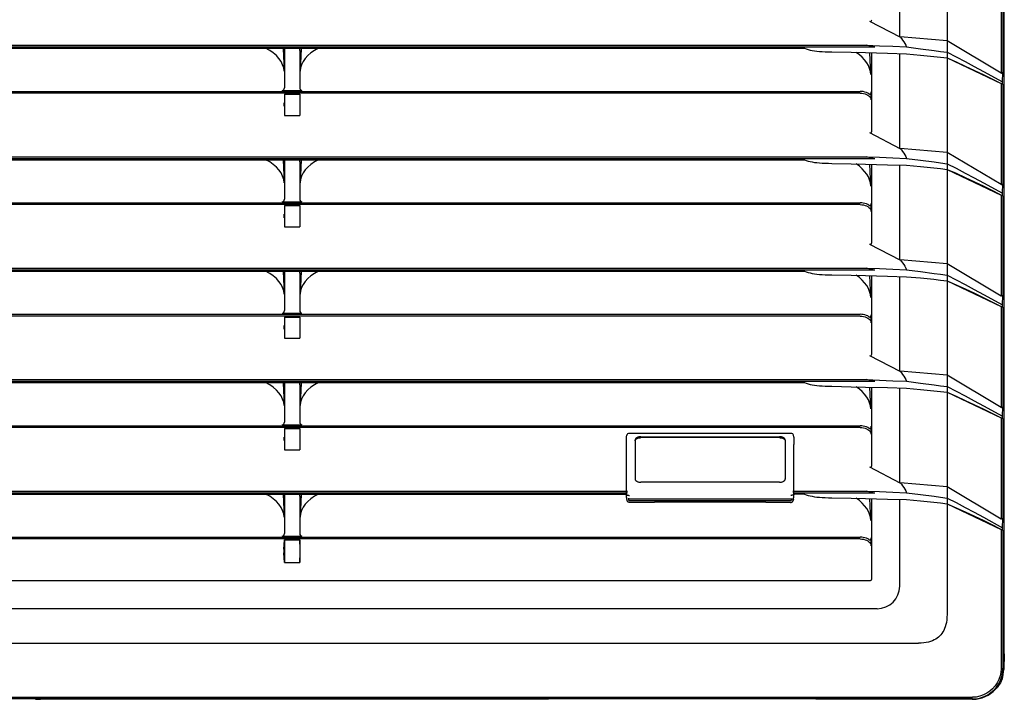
# Model space of a CAD drawing. Header units: inches. Extents: x 0 to 39.3, y 0 to 30.4.
# Tile 15 of 39: x 12 to 18.9, y 9.7 to 14.5. Entities that reach past the tile are written whole.
import ezdxf

# ---------------------------------------------------------------- set-up
doc = ezdxf.new("R2010")
doc.units = ezdxf.units.IN
doc.header["$LTSCALE"] = 2.160714
doc.header["$MEASUREMENT"] = 0
doc.layers.get('0').update_dxf_attribs({"linetype": 'CONTINUOUS'})

msp = doc.modelspace()

# ---------------------------------------------------------------- linework, layer by layer
at = {"color": 6, "linetype": 'Continuous'}
for p, q in [((18.5044, 19.1924), (18.5044, 10.3454)), ((18.9087, 10.2466), (18.9087, 18.8368)), ((18.1697, 14.4259), (18.1697, 15.0957)), ((18.8868, 14.8839), (18.8868, 14.1699)), ((18.8985, 14.8783), (18.8985, 14.1745)), ((17.9575, 14.5373), (18.1697, 14.4259)), ((18.1697, 14.4259), (18.1738, 14.4259)), ((18.5044, 14.3981), (18.1738, 14.4259)), ((18.8868, 14.1699), (18.5044, 14.3981)), ((17.9936, 14.3531), (9.7632, 14.3531)), ((9.8248, 14.3672), (17.932, 14.3672)), ((10.2598, 14.3459), (17.497, 14.3459)), ((13.8146, 14.3449), (13.8221, 14.1834)), ((13.824, 14.3307), (13.824, 14.0673)), ((13.9328, 14.3307), (13.9328, 14.0673)), ((13.9422, 14.3449), (13.9347, 14.1834)), ((17.932, 14.3672), (18.0261, 14.3637)), ((17.9936, 14.3531), (17.9731, 14.3577)), ((18.0261, 14.3637), (18.1217, 14.3597)), ((18.1217, 14.3597), (18.2189, 14.3551)), ((18.2189, 14.3551), (18.3175, 14.3429)), ((17.8279, 14.3173), (17.9285, 14.315)), ((17.9285, 14.315), (18.0842, 14.3108)), ((17.9659, 14.16), (17.9588, 14.3142)), ((17.9729, 13.7605), (17.9729, 14.3138)), ((18.0842, 14.3108), (18.2189, 14.3067)), ((18.1697, 13.6385), (18.1697, 14.3083)), ((18.4583, 14.2831), (18.5044, 14.2774)), ((18.5044, 14.2774), (18.8868, 14.0965)), ((18.7626, 14.1816), (18.8961, 14.1085)), ((18.8961, 14.1085), (18.8985, 14.1745)), ((13.809, 14.0484), (13.9478, 14.0484)), ((18.8868, 14.0965), (18.8868, 13.3824)), ((18.8967, 14.0918), (18.8961, 14.1085)), ((18.8976, 14.0915), (18.8978, 14.0913)), ((18.8978, 14.0913), (18.8981, 14.0911)), ((18.8985, 14.0909), (18.8981, 14.0911)), ((18.8985, 14.0909), (18.8985, 13.3871)), ((9.8669, 14.0413), (17.8899, 14.0413)), ((17.8899, 14.0286), (9.8669, 14.0286)), ((13.824, 14.0221), (13.9328, 14.0221)), ((13.824, 14.0221), (13.824, 13.8715)), ((13.9328, 14.0221), (13.9328, 13.8715)), ((17.9685, 14.0143), (17.9681, 14.0372)), ((13.8239, 13.8728), (13.824, 13.8715)), ((13.824, 13.8715), (13.9328, 13.8715)), ((13.9328, 13.8728), (13.9328, 13.8715)), ((17.9575, 13.7499), (18.1697, 13.6385)), ((18.1697, 13.6385), (18.1738, 13.6385)), ((18.5044, 13.6107), (18.1738, 13.6385)), ((17.9936, 13.5657), (9.7632, 13.5657)), ((9.8248, 13.5798), (17.932, 13.5798)), ((17.932, 13.5798), (18.0261, 13.5763)), ((17.9526, 13.575), (17.932, 13.5798)), ((17.9731, 13.5703), (17.9526, 13.575)), ((17.9936, 13.5657), (17.9731, 13.5703)), ((18.0261, 13.5763), (18.1217, 13.5723)), ((18.1217, 13.5723), (18.2189, 13.5677)), ((18.2189, 13.5677), (18.3175, 13.5555)), ((18.8868, 13.3824), (18.5044, 13.6107)), ((10.2598, 13.5585), (17.497, 13.5585)), ((13.8146, 13.5575), (13.8221, 13.396)), ((13.824, 13.5433), (13.824, 13.2799)), ((13.9328, 13.5433), (13.9328, 13.2799)), ((13.9422, 13.5575), (13.9347, 13.396)), ((17.8279, 13.5299), (17.9285, 13.5276)), ((17.9285, 13.5276), (18.0842, 13.5234)), ((17.9659, 13.3726), (17.9588, 13.5268)), ((17.9729, 12.9731), (17.9729, 13.5264)), ((18.0842, 13.5234), (18.2189, 13.5193)), ((18.1697, 12.8511), (18.1697, 13.5209)), ((18.4583, 13.4957), (18.5044, 13.49)), ((18.5044, 13.49), (18.8868, 13.3091)), ((18.7626, 13.3942), (18.8961, 13.3211)), ((18.8961, 13.3211), (18.8985, 13.3871)), ((18.8868, 13.3091), (18.8868, 12.595)), ((18.8967, 13.3044), (18.8961, 13.3211)), ((18.8976, 13.3041), (18.8978, 13.3039)), ((18.8978, 13.3039), (18.8981, 13.3037)), ((18.8985, 13.3035), (18.8981, 13.3037)), ((18.8985, 13.3035), (18.8985, 12.5997)), ((9.8669, 13.2539), (17.8899, 13.2539)), ((17.8899, 13.2412), (9.8669, 13.2412)), ((13.809, 13.261), (13.9478, 13.261)), ((13.824, 13.2347), (13.9328, 13.2347)), ((13.824, 13.2347), (13.824, 13.0841)), ((13.9328, 13.2347), (13.9328, 13.0841)), ((17.9685, 13.2269), (17.9681, 13.2498)), ((13.8239, 13.0854), (13.824, 13.0841)), ((13.824, 13.0841), (13.9328, 13.0841)), ((13.9328, 13.0854), (13.9328, 13.0841)), ((17.9575, 12.9625), (18.1697, 12.8511)), ((18.1697, 12.8511), (18.1738, 12.8511)), ((18.5044, 12.8233), (18.1738, 12.8511)), ((18.8868, 12.595), (18.5044, 12.8233)), ((17.9936, 12.7783), (9.7632, 12.7783)), ((9.8248, 12.7924), (17.932, 12.7924)), ((10.2598, 12.7711), (17.497, 12.7711)), ((13.8146, 12.7701), (13.8221, 12.6086)), ((13.824, 12.7559), (13.824, 12.4925)), ((13.9328, 12.7559), (13.9328, 12.4925)), ((13.9422, 12.7701), (13.9347, 12.6086)), ((17.8279, 12.7425), (17.9285, 12.7402)), ((17.9285, 12.7402), (18.0842, 12.736)), ((17.932, 12.7924), (18.0261, 12.7889)), ((17.9526, 12.7876), (17.932, 12.7924)), ((17.9731, 12.7828), (17.9526, 12.7876)), ((17.9659, 12.5852), (17.9588, 12.7394)), ((17.9729, 12.1857), (17.9729, 12.739)), ((17.9936, 12.7783), (17.9731, 12.7828)), ((18.0261, 12.7889), (18.1217, 12.7849)), ((18.0842, 12.736), (18.2189, 12.7319)), ((18.1217, 12.7849), (18.2189, 12.7803)), ((18.1697, 12.0637), (18.1697, 12.7335)), ((18.2189, 12.7803), (18.3175, 12.7681)), ((18.4583, 12.7083), (18.5044, 12.7026)), ((18.5044, 12.7026), (18.8868, 12.5217)), ((18.7626, 12.6068), (18.8961, 12.5337)), ((18.8961, 12.5337), (18.8985, 12.5997)), ((18.8868, 12.5217), (18.8868, 11.8076)), ((18.8967, 12.517), (18.8961, 12.5337)), ((9.8669, 12.4665), (17.8899, 12.4665)), ((17.8899, 12.4538), (9.8669, 12.4538)), ((13.809, 12.4736), (13.9478, 12.4736)), ((17.9685, 12.4395), (17.9681, 12.4624)), ((18.8976, 12.5167), (18.8978, 12.5165)), ((18.8978, 12.5165), (18.8981, 12.5163)), ((18.8985, 12.5161), (18.8981, 12.5163)), ((18.8985, 12.5161), (18.8985, 11.8123)), ((13.824, 12.4473), (13.9328, 12.4473)), ((13.824, 12.4473), (13.824, 12.2967)), ((13.9328, 12.4473), (13.9328, 12.2967)), ((13.8239, 12.298), (13.824, 12.2967)), ((13.824, 12.2967), (13.9328, 12.2967)), ((13.9328, 12.298), (13.9328, 12.2967)), ((17.9575, 12.1751), (18.1697, 12.0637)), ((18.1697, 12.0637), (18.1738, 12.0637)), ((18.5044, 12.0358), (18.1738, 12.0637)), ((18.8868, 11.8076), (18.5044, 12.0358)), ((17.9936, 11.9909), (9.7632, 11.9909)), ((9.8248, 12.005), (17.932, 12.005)), ((10.2598, 11.9837), (17.497, 11.9837)), ((13.8146, 11.9827), (13.8221, 11.8212)), ((13.824, 11.9685), (13.824, 11.7051)), ((13.9328, 11.9685), (13.9328, 11.7051)), ((13.9422, 11.9827), (13.9347, 11.8212)), ((17.932, 12.005), (18.0261, 12.0015)), ((17.9526, 12.0001), (17.932, 12.005)), ((17.9731, 11.9954), (17.9526, 12.0001)), ((17.9936, 11.9909), (17.9731, 11.9954)), ((18.0261, 12.0015), (18.1217, 11.9975)), ((18.1217, 11.9975), (18.2189, 11.9929)), ((18.2189, 11.9929), (18.3175, 11.9807)), ((17.8279, 11.9551), (17.9285, 11.9528)), ((17.9285, 11.9528), (18.0842, 11.9486)), ((17.9659, 11.7978), (17.9588, 11.952)), ((17.9729, 11.3983), (17.9729, 11.9516)), ((18.0842, 11.9486), (18.2189, 11.9445)), ((18.1697, 11.2763), (18.1697, 11.9461)), ((18.4583, 11.9209), (18.5044, 11.9152)), ((18.5044, 11.9152), (18.8868, 11.7343)), ((18.7626, 11.8194), (18.8961, 11.7463)), ((18.8961, 11.7463), (18.8985, 11.8123)), ((13.809, 11.6862), (13.9478, 11.6862)), ((18.8868, 11.7343), (18.8868, 11.0202)), ((18.8967, 11.7296), (18.8961, 11.7463)), ((18.8985, 11.7287), (18.8981, 11.7289)), ((18.8985, 11.7287), (18.8985, 11.0249)), ((9.8669, 11.6791), (17.8899, 11.6791)), ((17.8899, 11.6664), (9.8669, 11.6664)), ((13.824, 11.6599), (13.9328, 11.6599)), ((13.824, 11.6599), (13.824, 11.5093)), ((13.9328, 11.6599), (13.9328, 11.5093)), ((17.9685, 11.6521), (17.9681, 11.675)), ((13.8239, 11.5106), (13.824, 11.5093)), ((13.824, 11.5093), (13.9328, 11.5093)), ((13.9328, 11.5106), (13.9328, 11.5093)), ((17.9575, 11.3877), (18.1697, 11.2763)), ((18.1697, 11.2763), (18.1738, 11.2763)), ((18.5044, 11.2484), (18.1738, 11.2763)), ((16.2406, 11.2035), (9.7632, 11.2035)), ((9.8248, 11.2176), (16.2408, 11.2176)), ((17.4215, 11.2176), (17.932, 11.2176)), ((17.9936, 11.2035), (17.4217, 11.2035)), ((17.932, 11.2176), (18.0261, 11.2141)), ((17.9526, 11.2127), (17.932, 11.2176)), ((17.9731, 11.208), (17.9526, 11.2127)), ((17.9936, 11.2035), (17.9731, 11.208)), ((18.0261, 11.2141), (18.1217, 11.2101)), ((18.1217, 11.2101), (18.2189, 11.2055)), ((18.2189, 11.2055), (18.3175, 11.1933)), ((18.8868, 11.0202), (18.5044, 11.2484)), ((10.2598, 11.1963), (16.2406, 11.1963)), ((13.8146, 11.1953), (13.8221, 11.0338)), ((13.824, 11.1811), (13.824, 10.9176)), ((13.9328, 11.1811), (13.9328, 10.9176)), ((13.9422, 11.1953), (13.9347, 11.0338)), ((17.497, 11.1963), (17.4217, 11.1963)), ((17.8279, 11.1677), (17.9285, 11.1654)), ((17.9285, 11.1654), (18.0842, 11.1612)), ((17.9659, 11.0104), (17.9588, 11.1646)), ((17.9729, 10.6016), (17.9729, 11.1642)), ((18.0842, 11.1612), (18.2189, 11.1571)), ((18.1697, 10.5459), (18.1697, 11.1587)), ((18.4583, 11.1335), (18.5044, 11.1278)), ((18.5044, 11.1278), (18.8868, 10.9469)), ((18.7626, 11.032), (18.8961, 10.9589)), ((18.8961, 10.9589), (18.8985, 11.0249)), ((18.8868, 10.9469), (18.8868, 9.963)), ((18.8967, 10.9422), (18.8961, 10.9589)), ((18.8976, 10.9419), (18.8978, 10.9417)), ((18.8978, 10.9417), (18.8981, 10.9415)), ((18.8985, 10.9413), (18.8981, 10.9415)), ((18.8985, 10.9413), (18.8985, 9.9632)), ((9.8669, 10.8917), (17.8899, 10.8917)), ((17.8899, 10.879), (9.8669, 10.879)), ((13.809, 10.8988), (13.9478, 10.8988)), ((13.8207, 10.807), (13.824, 10.8725)), ((13.824, 10.8725), (13.9328, 10.8725)), ((13.824, 10.8725), (13.824, 10.7126)), ((13.9361, 10.807), (13.9328, 10.8725)), ((13.9328, 10.8725), (13.9328, 10.7126)), ((17.9685, 10.8646), (17.9681, 10.8876)), ((13.824, 10.7126), (13.8207, 10.7821)), ((13.9328, 10.7126), (13.9361, 10.7821)), ((13.824, 10.7126), (13.9328, 10.7126)), ((17.9578, 10.5829), (9.7989, 10.5829)), ((18.0098, 10.386), (9.747, 10.386)), ((9.4549, 10.1429), (18.3019, 10.1429)), ((18.9072, 10.0679), (18.9052, 9.9566)), ((18.8868, 9.963), (18.8985, 9.9632)), ((9.0725, 9.7605), (18.6843, 9.7605)), ((18.6841, 9.7488), (9.0727, 9.7488)), ((12.0666, 9.7479), (12.1016, 9.7463)), ((15.6902, 9.7479), (15.6552, 9.7463))]:
    msp.add_line(p, q, dxfattribs=at)
at = {"color": 7, "linetype": 'Continuous'}
for p, q in [((17.4005, 11.6251), (16.2618, 11.6251)), ((16.2408, 11.5454), (16.2413, 11.599)), ((16.2408, 11.2154), (16.2408, 11.5454)), ((16.2413, 11.599), (16.2421, 11.6137)), ((16.3012, 11.5777), (16.3012, 11.3033)), ((16.3015, 11.5714), (16.3015, 11.3006)), ((16.3405, 11.6014), (17.3217, 11.6014)), ((17.3217, 11.595), (16.3405, 11.595)), ((17.3608, 11.5714), (17.3608, 11.3006)), ((17.3611, 11.5777), (17.3611, 11.3033)), ((17.421, 11.599), (17.4201, 11.6137)), ((17.421, 11.599), (17.4215, 11.5454)), ((17.4215, 11.2154), (17.4215, 11.5454)), ((16.3012, 11.3033), (16.3012, 11.3027)), ((16.3012, 11.3027), (16.3014, 11.3006)), ((16.3014, 11.3006), (16.3022, 11.298)), ((17.3217, 11.2796), (16.3405, 11.2796)), ((17.3601, 11.298), (17.3609, 11.3006)), ((17.3609, 11.3006), (17.3611, 11.3027)), ((17.3611, 11.3027), (17.3611, 11.3033)), ((16.2415, 11.2197), (16.2406, 11.1925)), ((16.2408, 11.2154), (16.2406, 11.2105)), ((16.2406, 11.1925), (16.2406, 11.2105)), ((17.4217, 11.1925), (17.4208, 11.2198)), ((17.4217, 11.2105), (17.4215, 11.2154)), ((17.4217, 11.1925), (17.4217, 11.2105)), ((16.2406, 11.1925), (16.2406, 11.1925)), ((16.2412, 11.175), (16.2406, 11.1925)), ((16.2406, 11.1925), (16.2406, 11.1925)), ((16.2413, 11.1716), (16.2412, 11.175)), ((16.2415, 11.1689), (16.2413, 11.1716)), ((16.2445, 11.1519), (16.2423, 11.1611)), ((17.4013, 11.1615), (16.261, 11.1615)), ((16.2612, 11.1517), (17.4011, 11.1517)), ((16.2637, 11.1366), (16.2613, 11.1368)), ((16.4349, 11.1366), (16.2637, 11.1366)), ((16.4349, 11.1366), (16.4352, 11.1368)), ((16.4403, 11.1425), (16.4352, 11.1368)), ((16.4403, 11.1425), (17.222, 11.1425)), ((17.222, 11.1425), (17.227, 11.1368)), ((17.2274, 11.1367), (17.227, 11.1368)), ((17.3986, 11.1366), (17.2274, 11.1366)), ((17.3986, 11.1366), (17.401, 11.1368)), ((17.42, 11.1611), (17.4178, 11.1519)), ((17.421, 11.1716), (17.4211, 11.175)), ((17.4211, 11.175), (17.4217, 11.1925)), ((17.4217, 11.1925), (17.4217, 11.1925)), ((17.4217, 11.1925), (17.4217, 11.1925)), ((15.6552, 9.7463), (12.1016, 9.7463)), ((17.6134, 9.7463), (17.5784, 9.7479)), ((18.6815, 9.7463), (17.6134, 9.7463))]:
    msp.add_line(p, q, dxfattribs=at)
at = {"color": 6, "linetype": 'Continuous'}
for points in [[(18.1738, 14.4259), (18.1824, 14.4151), (18.1906, 14.4039), (18.1983, 14.3923), (18.2056, 14.3803), (18.2125, 14.3679), (18.2189, 14.3551)], [(17.497, 14.3459), (17.5094, 14.3411), (17.5227, 14.3369), (17.5368, 14.3332), (17.5519, 14.33), (17.568, 14.3274), (17.5851, 14.3252), (17.6035, 14.3235), (17.6231, 14.3222), (17.644, 14.3212), (17.6661, 14.3205), (17.6897, 14.3199), (17.8279, 14.3173)], [(17.9731, 14.3577), (17.9526, 14.3624), (17.9423, 14.3648), (17.932, 14.3672)], [(18.3175, 14.3429), (18.4127, 14.3306), (18.459, 14.3243), (18.5044, 14.3178)], [(18.2189, 14.3067), (18.3163, 14.2979), (18.3643, 14.2933), (18.4116, 14.2884), (18.4583, 14.2831)], [(18.5044, 14.3178), (18.5678, 14.2853), (18.632, 14.2517), (18.6969, 14.2171), (18.7626, 14.1816)], [(18.5044, 14.2774), (18.5681, 14.2498), (18.6324, 14.2206), (18.6975, 14.1899), (18.7632, 14.1581), (18.8296, 14.1253), (18.8967, 14.0918)], [(18.8868, 14.1699), (18.8887, 14.1706), (18.8907, 14.1714), (18.8926, 14.1721), (18.8946, 14.1729), (18.8965, 14.1737), (18.8985, 14.1745)], [(18.8967, 14.0918), (18.8969, 14.0916), (18.8971, 14.0915), (18.8974, 14.0915)], [(17.9528, 14.0244), (17.9439, 14.0294), (17.9342, 14.0336), (17.9237, 14.037), (17.9127, 14.0394), (17.9014, 14.0409), (17.8899, 14.0413)], [(17.8899, 14.0286), (17.9017, 14.0281), (17.9135, 14.0264), (17.9249, 14.0236), (17.9355, 14.0198), (17.9449, 14.015), (17.953, 14.0095), (17.9596, 14.0033), (17.9647, 13.9965), (17.968, 13.9891), (17.9694, 13.9813)], [(17.9528, 14.0244), (17.9541, 14.0236), (17.9554, 14.0229), (17.9567, 14.0224), (17.9579, 14.022), (17.959, 14.0218), (17.9602, 14.0218), (17.9612, 14.0219), (17.9622, 14.0222), (17.9632, 14.0227), (17.964, 14.0234), (17.9648, 14.0242), (17.9655, 14.0252), (17.9662, 14.0263), (17.9667, 14.0275), (17.9672, 14.0289), (17.9675, 14.0304), (17.9678, 14.032), (17.968, 14.0337), (17.9681, 14.0354), (17.9681, 14.0372)], [(17.9694, 13.9813), (17.9691, 13.9879), (17.9689, 13.9956), (17.9687, 14.0044), (17.9685, 14.0143)], [(18.1738, 13.6385), (18.1824, 13.6277), (18.1906, 13.6165), (18.1983, 13.6049), (18.2056, 13.5929), (18.2125, 13.5805), (18.2189, 13.5677)], [(17.497, 13.5585), (17.5094, 13.5537), (17.5227, 13.5495), (17.5368, 13.5458), (17.5519, 13.5426), (17.568, 13.54), (17.5851, 13.5378), (17.6035, 13.5361), (17.6231, 13.5348), (17.644, 13.5338), (17.6661, 13.5331), (17.6897, 13.5325), (17.8279, 13.5299)], [(18.2189, 13.5193), (18.3163, 13.5105), (18.3643, 13.5059), (18.4116, 13.501), (18.4583, 13.4957)], [(18.3175, 13.5555), (18.4127, 13.5432), (18.459, 13.5369), (18.5044, 13.5304)], [(18.5044, 13.5304), (18.5678, 13.4979), (18.632, 13.4643), (18.6969, 13.4297), (18.7626, 13.3942)], [(18.5044, 13.49), (18.5681, 13.4624), (18.6324, 13.4332), (18.6975, 13.4025), (18.7632, 13.3707), (18.8296, 13.3379), (18.8967, 13.3044)], [(18.8868, 13.3824), (18.8887, 13.3832), (18.8907, 13.384), (18.8926, 13.3847), (18.8946, 13.3855), (18.8965, 13.3863), (18.8985, 13.3871)], [(18.8967, 13.3044), (18.8969, 13.3042), (18.8971, 13.3041), (18.8974, 13.3041)], [(17.9528, 13.2369), (17.9439, 13.242), (17.9342, 13.2462), (17.9237, 13.2496), (17.9127, 13.252), (17.9014, 13.2535), (17.8899, 13.2539)], [(17.8899, 13.2412), (17.9017, 13.2407), (17.9135, 13.239), (17.9249, 13.2362), (17.9355, 13.2324), (17.9449, 13.2276), (17.953, 13.2221), (17.9596, 13.2159), (17.9647, 13.2091), (17.968, 13.2017), (17.9694, 13.1939)], [(17.9528, 13.2369), (17.9541, 13.2362), (17.9554, 13.2355), (17.9566, 13.235), (17.9579, 13.2346), (17.959, 13.2344), (17.9601, 13.2344), (17.9612, 13.2345), (17.9622, 13.2348), (17.9632, 13.2353), (17.964, 13.236), (17.9648, 13.2368), (17.9655, 13.2377), (17.9662, 13.2389), (17.9667, 13.2401), (17.9672, 13.2415), (17.9675, 13.243), (17.9678, 13.2446), (17.968, 13.2462), (17.9681, 13.248), (17.9681, 13.2498)], [(17.9694, 13.1939), (17.9691, 13.2005), (17.9689, 13.2082), (17.9687, 13.217), (17.9685, 13.2269)], [(18.1738, 12.8511), (18.1824, 12.8403), (18.1906, 12.8291), (18.1983, 12.8175), (18.2056, 12.8055), (18.2125, 12.7931), (18.2189, 12.7803)], [(17.497, 12.7711), (17.5094, 12.7663), (17.5227, 12.7621), (17.5368, 12.7584), (17.5519, 12.7552), (17.568, 12.7526), (17.5851, 12.7504), (17.6035, 12.7487), (17.6231, 12.7474), (17.644, 12.7464), (17.6661, 12.7457), (17.6897, 12.7451), (17.8279, 12.7425)], [(18.2189, 12.7319), (18.3163, 12.7231), (18.3643, 12.7185), (18.4116, 12.7136), (18.4583, 12.7083)], [(18.3175, 12.7681), (18.4127, 12.7558), (18.459, 12.7495), (18.5044, 12.743)], [(18.5044, 12.743), (18.5678, 12.7105), (18.632, 12.6769), (18.6969, 12.6423), (18.7626, 12.6068)], [(18.5044, 12.7026), (18.5681, 12.675), (18.6324, 12.6458), (18.6975, 12.6151), (18.7632, 12.5833), (18.8296, 12.5505), (18.8967, 12.517)], [(18.8868, 12.595), (18.8887, 12.5958), (18.8907, 12.5966), (18.8926, 12.5973), (18.8946, 12.5981), (18.8965, 12.5989), (18.8985, 12.5997)], [(17.9528, 12.4495), (17.9439, 12.4546), (17.9342, 12.4588), (17.9237, 12.4622), (17.9127, 12.4646), (17.9014, 12.4661), (17.8899, 12.4665)], [(17.8899, 12.4538), (17.9017, 12.4533), (17.9135, 12.4516), (17.9249, 12.4488), (17.9355, 12.445), (17.9449, 12.4402), (17.953, 12.4347), (17.9596, 12.4285), (17.9647, 12.4217), (17.968, 12.4143), (17.9694, 12.4065)], [(17.9528, 12.4495), (17.9541, 12.4488), (17.9554, 12.4481), (17.9567, 12.4476), (17.9579, 12.4472), (17.959, 12.447), (17.9602, 12.447), (17.9612, 12.4471), (17.9622, 12.4474), (17.9632, 12.4479), (17.964, 12.4486), (17.9648, 12.4494), (17.9655, 12.4504), (17.9662, 12.4515), (17.9667, 12.4527), (17.9672, 12.4541), (17.9675, 12.4556), (17.9678, 12.4572), (17.968, 12.4588), (17.9681, 12.4606), (17.9681, 12.4624)], [(18.8967, 12.517), (18.8969, 12.5168), (18.8971, 12.5167), (18.8974, 12.5167)], [(17.9694, 12.4065), (17.9691, 12.4131), (17.9689, 12.4208), (17.9687, 12.4296), (17.9685, 12.4395)], [(18.1738, 12.0637), (18.1824, 12.0529), (18.1906, 12.0417), (18.1983, 12.0301), (18.2056, 12.018), (18.2125, 12.0057), (18.2189, 11.9929)], [(17.497, 11.9837), (17.5094, 11.9789), (17.5227, 11.9747), (17.5368, 11.971), (17.5519, 11.9678), (17.568, 11.9652), (17.5851, 11.963), (17.6035, 11.9613), (17.6231, 11.96), (17.644, 11.959), (17.6661, 11.9583), (17.6897, 11.9577), (17.8279, 11.9551)], [(18.3175, 11.9807), (18.4127, 11.9684), (18.459, 11.9621), (18.5044, 11.9556)], [(18.2189, 11.9445), (18.3163, 11.9357), (18.3643, 11.9311), (18.4116, 11.9262), (18.4583, 11.9209)], [(18.5044, 11.9556), (18.5678, 11.9231), (18.632, 11.8895), (18.6969, 11.8549), (18.7626, 11.8194)], [(18.5044, 11.9152), (18.5681, 11.8876), (18.6324, 11.8584), (18.6975, 11.8277), (18.7632, 11.7959), (18.8296, 11.7631), (18.8967, 11.7296)], [(18.8868, 11.8076), (18.8887, 11.8084), (18.8907, 11.8092), (18.8926, 11.8099), (18.8946, 11.8107), (18.8965, 11.8115), (18.8985, 11.8123)], [(18.8971, 11.7293), (18.8969, 11.7294), (18.8967, 11.7296)], [(18.8981, 11.7289), (18.8978, 11.7291), (18.8976, 11.7293), (18.8974, 11.7293)], [(17.9528, 11.6621), (17.9439, 11.6672), (17.9342, 11.6714), (17.9237, 11.6748), (17.9127, 11.6772), (17.9014, 11.6787), (17.8899, 11.6791)], [(17.8899, 11.6664), (17.9017, 11.6659), (17.9135, 11.6642), (17.9249, 11.6614), (17.9355, 11.6576), (17.9449, 11.6528), (17.953, 11.6473), (17.9596, 11.6411), (17.9647, 11.6343), (17.968, 11.6269), (17.9694, 11.6191)], [(17.9528, 11.6621), (17.9541, 11.6614), (17.9554, 11.6607), (17.9566, 11.6602), (17.9579, 11.6598), (17.959, 11.6596), (17.9601, 11.6596), (17.9612, 11.6597), (17.9622, 11.66), (17.9632, 11.6605), (17.964, 11.6612), (17.9648, 11.662), (17.9655, 11.6629), (17.9662, 11.6641), (17.9667, 11.6653), (17.9672, 11.6667), (17.9675, 11.6682), (17.9678, 11.6698), (17.968, 11.6714), (17.9681, 11.6732), (17.9681, 11.675)], [(17.9694, 11.6191), (17.9691, 11.6257), (17.9689, 11.6334), (17.9687, 11.6422), (17.9685, 11.6521)], [(18.1738, 11.2763), (18.1824, 11.2655), (18.1906, 11.2543), (18.1983, 11.2427), (18.2056, 11.2306), (18.2125, 11.2183), (18.2189, 11.2055)], [(17.497, 11.1963), (17.5094, 11.1915), (17.5227, 11.1873), (17.5368, 11.1836), (17.5519, 11.1804), (17.568, 11.1778), (17.5851, 11.1756), (17.6035, 11.1739), (17.6231, 11.1726), (17.644, 11.1716), (17.6661, 11.1709), (17.6897, 11.1703), (17.8279, 11.1677)], [(18.2189, 11.1571), (18.3163, 11.1483), (18.3643, 11.1437), (18.4116, 11.1388), (18.4583, 11.1335)], [(18.3175, 11.1933), (18.4127, 11.181), (18.459, 11.1747), (18.5044, 11.1682)], [(18.5044, 11.1682), (18.5678, 11.1357), (18.632, 11.1021), (18.6969, 11.0675), (18.7626, 11.032)], [(18.5044, 11.1278), (18.5681, 11.1002), (18.6324, 11.071), (18.6975, 11.0403), (18.7632, 11.0085), (18.8296, 10.9757), (18.8967, 10.9422)], [(18.8868, 11.0202), (18.8887, 11.021), (18.8907, 11.0218), (18.8926, 11.0225), (18.8946, 11.0233), (18.8965, 11.0241), (18.8985, 11.0249)], [(18.8967, 10.9422), (18.8969, 10.942), (18.8971, 10.9419), (18.8974, 10.9419)], [(17.9528, 10.8747), (17.9439, 10.8798), (17.9342, 10.884), (17.9237, 10.8874), (17.9127, 10.8898), (17.9014, 10.8912), (17.8899, 10.8917)], [(17.8899, 10.879), (17.9017, 10.8785), (17.9135, 10.8768), (17.9249, 10.874), (17.9355, 10.8702), (17.9449, 10.8654), (17.953, 10.8599), (17.9596, 10.8537), (17.9647, 10.8469), (17.968, 10.8395), (17.9694, 10.8317)], [(17.9528, 10.8747), (17.9541, 10.874), (17.9554, 10.8733), (17.9566, 10.8728), (17.9579, 10.8724), (17.959, 10.8722), (17.9601, 10.8722), (17.9612, 10.8723), (17.9622, 10.8726), (17.9632, 10.8731), (17.964, 10.8738), (17.9648, 10.8746), (17.9655, 10.8755), (17.9662, 10.8767), (17.9667, 10.8779), (17.9672, 10.8793), (17.9675, 10.8808), (17.9678, 10.8824), (17.968, 10.884), (17.9681, 10.8858), (17.9681, 10.8876)], [(17.9694, 10.8317), (17.9691, 10.8383), (17.9689, 10.846), (17.9687, 10.8548), (17.9685, 10.8646)], [(17.9721, 10.5961), (17.9709, 10.5933), (17.9693, 10.5906), (17.9673, 10.5881), (17.9649, 10.586), (17.9624, 10.5844), (17.9598, 10.5832)], [(18.5044, 10.3454), (18.5038, 10.3256), (18.5023, 10.3071), (18.4998, 10.2899), (18.4964, 10.2739), (18.4921, 10.2591), (18.4871, 10.2456), (18.4814, 10.2332), (18.4751, 10.2219), (18.4682, 10.2117), (18.4608, 10.2023), (18.4529, 10.1937), (18.4443, 10.1859), (18.435, 10.1786), (18.4249, 10.1719), (18.4138, 10.1657), (18.4016, 10.1601), (18.388, 10.1552), (18.3733, 10.1509), (18.3573, 10.1475), (18.34, 10.145), (18.3216, 10.1435), (18.3019, 10.1429)], [(18.6841, 9.7488), (18.712, 9.7506), (18.7395, 9.7561), (18.7661, 9.7652), (18.7914, 9.7777), (18.8147, 9.7933), (18.8357, 9.8118), (18.8542, 9.8329), (18.8698, 9.8562), (18.8822, 9.8813), (18.8912, 9.9079), (18.8967, 9.9353), (18.8985, 9.9632)], [(18.8868, 9.963), (18.8847, 9.9367), (18.8793, 9.9112), (18.8705, 9.8862), (18.8586, 9.8625), (18.8438, 9.8407), (18.8264, 9.8209), (18.8067, 9.8035), (18.7848, 9.7888), (18.7611, 9.7768), (18.7361, 9.768), (18.7106, 9.7626), (18.6843, 9.7605)], [(18.8926, 9.8889), (18.8872, 9.8756), (18.8813, 9.8636), (18.8748, 9.8526), (18.8685, 9.8433), (18.8627, 9.8359), (18.8577, 9.8302)], [(18.6815, 9.7464), (18.6824, 9.7464), (18.6832, 9.7464)], [(18.6832, 9.7464), (18.6849, 9.7463), (18.6857, 9.7463), (18.6866, 9.7463)]]:
    msp.add_lwpolyline(points, dxfattribs=at)
at = {"color": 7, "linetype": 'Continuous'}
for points in [[(16.3405, 11.6014), (16.3361, 11.6013), (16.3317, 11.6008), (16.3275, 11.6001), (16.3234, 11.5991), (16.3196, 11.5978), (16.316, 11.5962), (16.3127, 11.5945), (16.3098, 11.5925), (16.3072, 11.5903), (16.3051, 11.588), (16.3034, 11.5856), (16.3022, 11.583), (16.3014, 11.5804), (16.3012, 11.5777)], [(16.3015, 11.5714), (16.3017, 11.5741), (16.3024, 11.5767), (16.3037, 11.5792), (16.3053, 11.5817), (16.3075, 11.584), (16.31, 11.5861), (16.3129, 11.5881), (16.3162, 11.5898), (16.3197, 11.5913), (16.3235, 11.5926), (16.3276, 11.5936), (16.3318, 11.5944), (16.3361, 11.5948), (16.3405, 11.595)], [(17.3611, 11.5777), (17.3609, 11.5804), (17.3601, 11.583), (17.3589, 11.5856), (17.3572, 11.588), (17.3551, 11.5903), (17.3525, 11.5925), (17.3496, 11.5945), (17.3463, 11.5962), (17.3427, 11.5978), (17.3389, 11.5991), (17.3348, 11.6001), (17.3305, 11.6008), (17.3262, 11.6013), (17.3217, 11.6014)], [(17.3217, 11.595), (17.3262, 11.5948), (17.3305, 11.5944), (17.3347, 11.5936), (17.3387, 11.5926), (17.3426, 11.5913), (17.3461, 11.5898), (17.3494, 11.5881), (17.3523, 11.5861), (17.3548, 11.584), (17.3569, 11.5817), (17.3586, 11.5792), (17.3598, 11.5767), (17.3606, 11.5741), (17.3608, 11.5714)], [(16.3022, 11.298), (16.3034, 11.2954), (16.3051, 11.293), (16.3072, 11.2907), (16.3098, 11.2885), (16.3127, 11.2865), (16.316, 11.2848), (16.3196, 11.2833), (16.3234, 11.282), (16.3275, 11.2809), (16.3317, 11.2802), (16.3361, 11.2798), (16.3405, 11.2796)], [(17.3217, 11.2796), (17.3262, 11.2798), (17.3305, 11.2802), (17.3348, 11.2809), (17.3389, 11.282), (17.3427, 11.2833), (17.3463, 11.2848), (17.3496, 11.2865), (17.3525, 11.2885), (17.3551, 11.2907), (17.3572, 11.293), (17.3589, 11.2954), (17.3601, 11.298)], [(16.2406, 11.1925), (16.2408, 11.1918), (16.2413, 11.1911), (16.2422, 11.1905), (16.2433, 11.1899), (16.2448, 11.1893), (16.2465, 11.1888), (16.2484, 11.1884), (16.2505, 11.188), (16.2528, 11.1877), (16.2552, 11.1875), (16.2577, 11.1874), (16.2603, 11.1873)], [(16.2423, 11.1611), (16.2421, 11.162), (16.242, 11.1628), (16.2419, 11.1635), (16.2418, 11.1641), (16.2417, 11.1648), (16.2417, 11.1654), (16.2416, 11.1661), (16.2416, 11.167), (16.2415, 11.1679), (16.2415, 11.1689)], [(16.2613, 11.1368), (16.2586, 11.1373), (16.2563, 11.1381), (16.2542, 11.1391), (16.2524, 11.1402), (16.2507, 11.1415), (16.2494, 11.1428), (16.2483, 11.1441), (16.2473, 11.1454), (16.2465, 11.1468), (16.2458, 11.1481), (16.2453, 11.1494), (16.2448, 11.1507), (16.2445, 11.1519)], [(16.2524, 11.1627), (16.2523, 11.1617), (16.2523, 11.1607), (16.2524, 11.1597), (16.2526, 11.1588), (16.2529, 11.1579), (16.2533, 11.157), (16.2537, 11.1562), (16.2541, 11.1555), (16.2546, 11.1549), (16.2552, 11.1543), (16.2557, 11.1538), (16.2563, 11.1533), (16.2569, 11.1529), (16.2575, 11.1526), (16.2581, 11.1523), (16.2587, 11.1521), (16.2594, 11.1519), (16.26, 11.1518), (16.2606, 11.1517), (16.2612, 11.1517)], [(16.261, 11.1615), (16.2595, 11.1616), (16.258, 11.1617), (16.2566, 11.1618), (16.2551, 11.1621), (16.2537, 11.1623), (16.2524, 11.1627)], [(17.401, 11.1368), (17.4037, 11.1373), (17.406, 11.1381), (17.4081, 11.1391), (17.4099, 11.1402), (17.4115, 11.1415), (17.4129, 11.1428), (17.414, 11.1441), (17.415, 11.1454), (17.4158, 11.1468), (17.4165, 11.1481), (17.417, 11.1494), (17.4174, 11.1507), (17.4178, 11.1519)], [(17.4099, 11.1627), (17.41, 11.1617), (17.41, 11.1607), (17.4098, 11.1597), (17.4096, 11.1588), (17.4094, 11.1579), (17.409, 11.157), (17.4086, 11.1562), (17.4082, 11.1555), (17.4077, 11.1549), (17.4071, 11.1543), (17.4066, 11.1538), (17.406, 11.1533), (17.4054, 11.1529), (17.4048, 11.1526), (17.4042, 11.1523), (17.4036, 11.1521), (17.4029, 11.1519), (17.4023, 11.1518), (17.4017, 11.1517), (17.4011, 11.1517)], [(17.4013, 11.1615), (17.4028, 11.1616), (17.4043, 11.1617), (17.4057, 11.1618), (17.4072, 11.1621), (17.4085, 11.1623), (17.4099, 11.1627)], [(17.4217, 11.1925), (17.4215, 11.1918), (17.421, 11.1911), (17.4201, 11.1905), (17.419, 11.1899), (17.4175, 11.1893), (17.4158, 11.1888), (17.4139, 11.1884), (17.4118, 11.188), (17.4095, 11.1877), (17.4071, 11.1875), (17.4046, 11.1874), (17.402, 11.1873)], [(17.42, 11.1611), (17.4202, 11.162), (17.4203, 11.1628), (17.4204, 11.1635), (17.4205, 11.1641), (17.4205, 11.1648), (17.4206, 11.1654), (17.4207, 11.1661), (17.4207, 11.167), (17.4208, 11.1679), (17.4208, 11.1689), (17.421, 11.1716)]]:
    msp.add_lwpolyline(points, dxfattribs=at)
at = {"color": 6, "linetype": 'Continuous'}
for centre, major_axis, ratio, start_param, end_param in [((17.9571, 14.5566), (-0.0104, 0.0201), 0.58897, -3.844067, -2.294032), ((13.4678, 14.1766), (0.3544, 0.0011), 0.615183, 0.026589, 0.885786), ((13.8254, 14.3307), (0, 0.0394), 0.034921, 1.174224, 1.570796), ((13.9314, 14.3307), (0, 0.0394), 0.034921, -1.570796, -1.174025), ((14.2889, 14.1766), (0.3544, -0.0011), 0.615183, 2.254569, 3.115004), ((17.5723, 14.1523), (0.3937, 0.0012), 0.615183, 0.026589, 0.742109), ((13.8086, 14.0677), (-0.0009, 0.0192), 0.798325, -3.178571, -1.62878), ((13.9482, 14.0677), (0.0009, 0.0192), 0.798325, -4.654406, -3.104614), ((13.8213, 13.9486), (0, 0.0154), 0.034921, 0.610865, 2.504547), ((13.9355, 13.9486), (0, 0.0154), 0.034921, -2.504547, -0.610865), ((17.9571, 13.7692), (-0.0104, 0.0201), 0.58897, -3.844067, -2.294032), ((13.4678, 13.3892), (0.3544, 0.0011), 0.615183, 0.026589, 0.885786), ((13.8254, 13.5433), (0, 0.0394), 0.034921, 1.174224, 1.570796), ((13.9314, 13.5433), (0, 0.0394), 0.034921, -1.570796, -1.174025), ((14.2889, 13.3892), (0.3544, -0.0011), 0.615183, 2.254569, 3.115004), ((17.5723, 13.3649), (0.3937, 0.0012), 0.615183, 0.026589, 0.742109), ((13.8086, 13.2803), (-0.0009, 0.0192), 0.798325, -3.178571, -1.62878), ((13.9482, 13.2803), (0.0009, 0.0192), 0.798325, -4.654406, -3.104614), ((13.8213, 13.1612), (0, 0.0154), 0.034921, 0.610865, 2.504547), ((13.9355, 13.1612), (0, 0.0154), 0.034921, -2.504547, -0.610865), ((17.9571, 12.9818), (-0.0104, 0.0201), 0.58897, -3.844067, -2.294032), ((13.4678, 12.6017), (0.3544, 0.0011), 0.615183, 0.026589, 0.885786), ((13.8254, 12.7559), (0, 0.0394), 0.034921, 1.174224, 1.570796), ((13.9314, 12.7559), (0, 0.0394), 0.034921, -1.570796, -1.174025), ((14.2889, 12.6017), (0.3544, -0.0011), 0.615183, 2.254569, 3.115004), ((17.5723, 12.5775), (0.3937, 0.0012), 0.615183, 0.026589, 0.742109), ((13.8086, 12.4929), (-0.0009, 0.0192), 0.798325, -3.178571, -1.62878), ((13.9482, 12.4929), (0.0009, 0.0192), 0.798325, -4.654406, -3.104614), ((13.8213, 12.3738), (0, 0.0154), 0.034921, 0.610865, 2.504547), ((13.9355, 12.3738), (0, 0.0154), 0.034921, -2.504547, -0.610865), ((17.9571, 12.1944), (-0.0104, 0.0201), 0.58897, -3.844067, -2.294032), ((13.4678, 11.8143), (0.3544, 0.0011), 0.615183, 0.026589, 0.885786), ((13.8254, 11.9685), (0, 0.0394), 0.034921, 1.174224, 1.570796), ((13.9314, 11.9685), (0, 0.0394), 0.034921, -1.570796, -1.174025), ((14.2889, 11.8143), (0.3544, -0.0011), 0.615183, 2.254569, 3.115004), ((17.5723, 11.7901), (0.3937, 0.0012), 0.615183, 0.026589, 0.742109), ((13.8086, 11.7055), (-0.0009, 0.0192), 0.798325, -3.178571, -1.62878), ((13.9482, 11.7055), (0.0009, 0.0192), 0.798325, -4.654406, -3.104614), ((13.8213, 11.5864), (0, 0.0154), 0.034921, 0.610865, 2.504547), ((13.9355, 11.5864), (0, 0.0154), 0.034921, -2.504547, -0.610865), ((17.9571, 11.407), (-0.0104, 0.0201), 0.58897, -3.844067, -2.294032), ((14.2889, 11.0269), (0.3544, -0.0011), 0.615183, 2.254569, 3.115004), ((13.4678, 11.0269), (0.3544, 0.0011), 0.615183, 0.026589, 0.885786), ((13.8254, 11.1811), (0, 0.0394), 0.034921, 1.174224, 1.570796), ((13.9314, 11.1811), (0, 0.0394), 0.034921, -1.570796, -1.174025), ((17.5723, 11.0027), (0.3937, 0.0012), 0.615183, 0.026589, 0.742109), ((13.8086, 10.9181), (-0.0009, 0.0192), 0.798325, -3.178571, -1.62878), ((13.9482, 10.9181), (0.0009, 0.0192), 0.798325, -4.654406, -3.104614), ((13.821, 10.7944), (0, 0.0154), 0.034921, 0.610865, 2.504547), ((13.9357, 10.7944), (0, 0.0154), 0.034921, -2.504547, -0.610865), ((17.9565, 10.6231), (-0.0015, 0.0402), 0.3815, -3.156198, -3.029402), ((17.9571, 10.6102), (-0.0104, 0.0201), 0.58897, -2.60823, -2.294032), ((18.0027, 10.5531), (0.1206, -0.1206), 0.958022, -0.763962, 0.763962), ((18.8948, 10.2466), (0, 0.3937), 0.035294, -2.042035, -1.570796), ((18.6905, 9.9569), (0.2006, 0.0785), 0.976074, -0.709112, -0.382514), ((18.684, 9.9633), (-0.0899, 0.1981), 0.984266, -3.561425, -2.722629), ((18.6996, 9.9478), (0.2047, 0.0786), 0.865603, 5.133559, 5.213681)]:
    msp.add_ellipse(centre, major_axis=major_axis, ratio=ratio, start_param=start_param, end_param=end_param, dxfattribs=at)
at = {"color": 7, "linetype": 'Continuous'}
for centre, start_param, end_param in [((16.2618, 11.6132), 1.570952, 3.106843), ((17.4005, 11.6132), 0.03475, 1.570641)]:
    msp.add_ellipse(centre, major_axis=(0.0197, 0), ratio=0.603094, start_param=start_param, end_param=end_param, dxfattribs=at)

doc.saveas('drawing.dxf')
